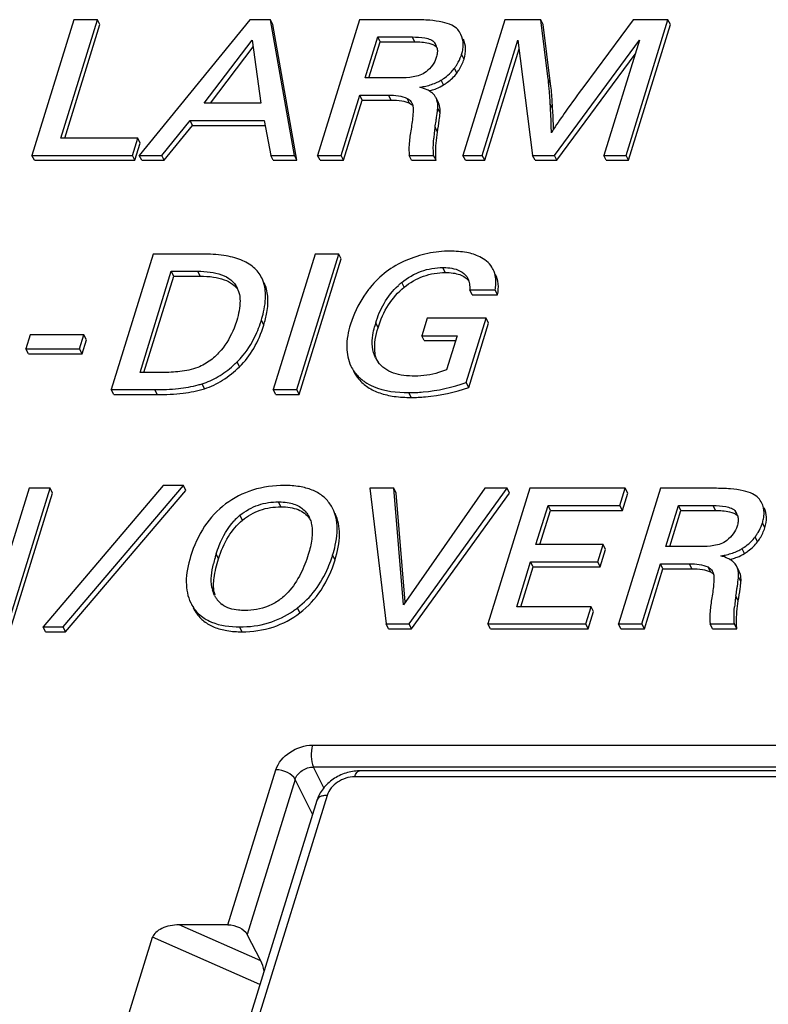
# Model space of a CAD drawing. Header units: millimetres. Extents: x 0 to 594, y 0 to 420.
# Tile 51 of 117: x 373.79 to 379.5, y 194.09 to 201.6. Entities that reach past the tile are written whole.
import ezdxf

# ---------------------------------------------------------------- set-up
doc = ezdxf.new("R2010")
doc.units = ezdxf.units.MM
doc.header["$LTSCALE"] = 32.67
doc.layers.get('0').update_dxf_attribs({"linetype": 'CONTINUOUS'})

msp = doc.modelspace()

# ---------------------------------------------------------------- linework, layer by layer
at = {"color": 7, "linetype": 'CONTINUOUS'}
for p, q in [((374.20809, 201.59684), (373.88856, 200.56285)), ((374.1077, 200.6939), (374.38673, 201.59684)), ((374.38673, 201.59684), (374.20809, 201.59684)), ((374.40503, 201.55955), (374.38673, 201.59684)), ((375.54665, 201.59684), (374.70558, 200.56285)), ((375.70413, 201.59684), (375.54665, 201.59684)), ((375.88752, 200.56285), (375.70413, 201.59684)), ((375.72243, 201.55955), (375.70413, 201.59684)), ((376.384, 201.59684), (376.06447, 200.56285)), ((376.79547, 201.59684), (376.384, 201.59684)), ((377.49058, 201.59684), (377.17105, 200.56285)), ((377.7632, 201.59684), (377.49058, 201.59684)), ((377.82074, 201.14465), (377.7632, 201.59684)), ((377.7815, 201.55955), (377.7632, 201.59684)), ((378.46677, 201.59684), (378.09102, 201.08777)), ((378.4131, 200.56285), (378.73262, 201.59684)), ((378.73262, 201.59684), (378.46677, 201.59684)), ((378.75093, 201.55955), (378.73262, 201.59684)), ((374.13753, 200.6939), (374.40503, 201.55955)), ((375.90582, 200.52556), (375.72243, 201.55955)), ((377.83904, 201.10736), (377.7815, 201.55955)), ((378.4314, 200.52556), (378.75093, 201.55955)), ((375.20072, 200.9596), (375.56654, 201.44203)), ((375.56654, 201.44203), (375.63251, 200.9596)), ((376.42535, 201.15257), (376.52192, 201.46507)), ((376.54022, 201.42778), (376.52192, 201.46507)), ((376.52192, 201.46507), (376.78523, 201.46507)), ((377.31837, 200.56285), (377.59006, 201.44203)), ((377.59006, 201.44203), (377.7019, 200.56285)), ((377.8687, 200.56285), (378.5163, 201.44203)), ((378.5163, 201.44203), (378.24461, 200.56285)), ((375.2473, 200.9596), (375.57366, 201.38999)), ((376.45518, 201.15257), (376.54022, 201.42778)), ((376.54022, 201.42778), (376.80353, 201.42778)), ((377.33667, 200.52556), (377.59875, 201.37366)), ((377.887, 200.52556), (378.48322, 201.33498)), ((376.68866, 201.15257), (376.42535, 201.15257)), ((376.24311, 200.56285), (376.38485, 201.02152)), ((376.40316, 200.98423), (376.38485, 201.02152)), ((376.38485, 201.02152), (376.60498, 201.02152)), ((376.98428, 200.9637), (376.96598, 201.001)), ((375.63251, 200.9596), (375.20072, 200.9596)), ((376.26142, 200.52556), (376.40316, 200.98423)), ((376.40316, 200.98423), (376.62329, 200.98423)), ((374.87661, 200.56285), (375.09249, 200.82855)), ((374.89491, 200.52556), (375.11079, 200.79125)), ((375.11079, 200.79125), (375.09249, 200.82855)), ((375.09249, 200.82855), (375.65636, 200.82855)), ((375.11079, 200.79125), (375.66349, 200.79125)), ((375.65636, 200.82855), (375.70718, 200.56285)), ((374.69359, 200.6939), (374.1077, 200.6939)), ((374.65309, 200.56285), (374.69359, 200.6939)), ((374.71189, 200.6566), (374.69359, 200.6939)), ((374.67139, 200.52556), (374.71189, 200.6566)), ((373.90686, 200.52556), (373.88856, 200.56285)), ((373.88856, 200.56285), (374.65309, 200.56285)), ((374.67139, 200.52556), (374.65309, 200.56285)), ((374.72389, 200.52556), (374.70558, 200.56285)), ((374.70558, 200.56285), (374.87661, 200.56285)), ((374.89491, 200.52556), (374.87661, 200.56285)), ((375.72548, 200.52556), (375.70718, 200.56285)), ((375.70718, 200.56285), (375.88752, 200.56285)), ((375.90582, 200.52556), (375.88752, 200.56285)), ((376.08277, 200.52556), (376.06447, 200.56285)), ((376.06447, 200.56285), (376.24311, 200.56285)), ((376.26142, 200.52556), (376.24311, 200.56285)), ((376.78042, 200.52556), (376.76211, 200.56285)), ((376.76211, 200.56285), (376.94753, 200.56285)), ((376.96584, 200.52556), (376.94753, 200.56285)), ((377.18935, 200.52556), (377.17105, 200.56285)), ((377.17105, 200.56285), (377.31837, 200.56285)), ((377.33667, 200.52556), (377.31837, 200.56285)), ((377.72021, 200.52556), (377.7019, 200.56285)), ((377.7019, 200.56285), (377.8687, 200.56285)), ((377.887, 200.52556), (377.8687, 200.56285)), ((378.26291, 200.52556), (378.24461, 200.56285)), ((378.24461, 200.56285), (378.4131, 200.56285)), ((378.4314, 200.52556), (378.4131, 200.56285)), ((373.90686, 200.52556), (374.67139, 200.52556)), ((374.72389, 200.52556), (374.89491, 200.52556)), ((375.72548, 200.52556), (375.90582, 200.52556)), ((376.08277, 200.52556), (376.26142, 200.52556)), ((376.78042, 200.52556), (376.96584, 200.52556)), ((377.18935, 200.52556), (377.33667, 200.52556)), ((377.72021, 200.52556), (377.887, 200.52556)), ((378.26291, 200.52556), (378.4314, 200.52556)), ((374.81186, 199.81086), (374.49233, 198.77687)), ((375.18524, 199.81086), (374.81186, 199.81086)), ((376.04629, 199.81086), (375.72676, 198.77687)), ((375.90541, 198.77687), (376.22493, 199.81086)), ((376.22493, 199.81086), (376.04629, 199.81086)), ((376.24324, 199.77356), (376.22493, 199.81086)), ((375.92371, 198.73957), (376.24324, 199.77356)), ((374.71148, 198.90792), (374.94979, 199.67909)), ((374.7413, 198.90792), (374.96809, 199.64179)), ((374.96809, 199.64179), (374.94979, 199.67909)), ((374.94979, 199.67909), (375.15129, 199.67909)), ((374.96809, 199.64179), (375.16959, 199.64179)), ((377.24093, 199.50066), (377.22263, 199.53796)), ((377.22263, 199.53796), (377.41652, 199.53796)), ((377.24093, 199.50066), (377.43482, 199.50066)), ((377.43482, 199.50066), (377.41652, 199.53796)), ((376.89912, 199.32122), (376.85795, 199.18802)), ((377.34785, 199.32122), (376.89912, 199.32122)), ((377.19654, 198.83159), (377.34785, 199.32122)), ((377.21484, 198.79429), (377.36615, 199.28393)), ((377.36615, 199.28393), (377.34785, 199.32122)), ((373.87549, 199.1945), (373.84255, 199.08793)), ((374.28442, 199.1945), (373.87549, 199.1945)), ((374.25149, 199.08793), (374.28442, 199.1945)), ((374.30272, 199.1572), (374.28442, 199.1945)), ((376.87626, 199.15072), (376.85795, 199.18802)), ((376.85795, 199.18802), (377.12634, 199.18802)), ((377.12634, 199.18802), (377.04579, 198.92736)), ((374.26979, 199.05063), (374.30272, 199.1572)), ((376.87626, 199.15072), (377.11482, 199.15072)), ((373.86086, 199.05063), (373.84255, 199.08793)), ((373.84255, 199.08793), (374.25149, 199.08793)), ((373.86086, 199.05063), (374.26979, 199.05063)), ((374.26979, 199.05063), (374.25149, 199.08793)), ((374.88166, 198.90792), (374.71148, 198.90792)), ((377.21484, 198.79429), (377.19654, 198.83159)), ((374.51064, 198.73957), (374.49233, 198.77687)), ((374.49233, 198.77687), (374.82338, 198.77687)), ((374.51064, 198.73957), (374.84168, 198.73957)), ((375.74506, 198.73957), (375.72676, 198.77687)), ((375.72676, 198.77687), (375.90541, 198.77687)), ((375.74506, 198.73957), (375.92371, 198.73957)), ((375.92371, 198.73957), (375.90541, 198.77687)), ((373.86626, 198.02487), (373.61459, 197.2105)), ((373.70759, 196.99088), (374.02712, 198.02487)), ((373.7259, 196.95358), (374.04542, 197.98758)), ((374.02712, 198.02487), (373.86626, 198.02487)), ((374.88892, 198.04647), (373.97332, 196.96856)), ((374.04542, 197.98758), (374.02712, 198.02487)), ((374.12656, 196.96856), (375.04217, 198.04647)), ((374.14487, 196.93126), (375.06047, 198.00918)), ((375.04217, 198.04647), (374.88892, 198.04647)), ((375.06047, 198.00918), (375.04217, 198.04647)), ((376.46126, 198.02487), (376.58538, 196.99088)), ((376.64499, 198.02487), (376.46126, 198.02487)), ((376.7186, 197.13705), (376.64499, 198.02487)), ((376.66329, 197.98758), (376.64499, 198.02487)), ((376.7322, 197.15657), (376.66329, 197.98758)), ((377.33671, 198.02487), (376.7186, 197.13705)), ((376.76064, 196.99088), (377.50688, 198.02487)), ((376.77894, 196.95358), (377.52519, 197.98758)), ((377.50688, 198.02487), (377.33671, 198.02487)), ((377.68129, 198.02487), (377.36177, 196.99088)), ((377.52519, 197.98758), (377.50688, 198.02487)), ((378.40773, 198.02487), (377.68129, 198.02487)), ((378.67527, 198.02487), (378.35574, 196.99088)), ((378.36701, 197.8931), (378.40773, 198.02487)), ((378.38531, 197.85581), (378.42603, 197.98758)), ((378.42603, 197.98758), (378.40773, 198.02487)), ((379.08675, 198.02487), (378.67527, 198.02487)), ((377.72732, 197.59572), (377.81922, 197.8931)), ((377.75715, 197.59572), (377.83752, 197.85581)), ((377.83752, 197.85581), (377.81922, 197.8931)), ((377.81922, 197.8931), (378.36701, 197.8931)), ((377.83752, 197.85581), (378.38531, 197.85581)), ((378.38531, 197.85581), (378.36701, 197.8931)), ((378.71663, 197.5806), (378.8132, 197.8931)), ((378.74645, 197.5806), (378.8315, 197.85581)), ((378.8315, 197.85581), (378.8132, 197.8931)), ((378.8132, 197.8931), (379.07651, 197.8931)), ((378.8315, 197.85581), (379.09481, 197.85581)), ((375.99332, 197.8175), (375.99963, 197.80658)), ((378.2387, 197.59572), (377.72732, 197.59572)), ((378.19798, 197.46395), (378.2387, 197.59572)), ((378.21629, 197.42666), (378.25701, 197.55843)), ((378.25701, 197.55843), (378.2387, 197.59572)), ((378.97994, 197.5806), (378.71663, 197.5806)), ((377.58091, 197.12193), (377.6866, 197.46395)), ((377.70491, 197.42666), (377.6866, 197.46395)), ((377.6866, 197.46395), (378.19798, 197.46395)), ((378.21629, 197.42666), (378.19798, 197.46395)), ((377.61074, 197.12193), (377.70491, 197.42666)), ((377.70491, 197.42666), (378.21629, 197.42666)), ((378.53439, 196.99088), (378.67613, 197.44955)), ((378.55269, 196.95358), (378.69443, 197.41226)), ((378.69443, 197.41226), (378.67613, 197.44955)), ((378.67613, 197.44955), (378.89626, 197.44955)), ((378.69443, 197.41226), (378.91456, 197.41226)), ((379.27555, 197.39173), (379.25725, 197.42903)), ((378.14817, 197.12193), (377.58091, 197.12193)), ((378.10767, 196.99088), (378.14817, 197.12193)), ((378.12598, 196.95358), (378.16647, 197.08463)), ((378.16647, 197.08463), (378.14817, 197.12193)), ((373.99162, 196.93126), (373.97332, 196.96856)), ((373.97332, 196.96856), (374.12656, 196.96856)), ((374.14487, 196.93126), (374.12656, 196.96856)), ((376.60368, 196.95358), (376.58538, 196.99088)), ((376.58538, 196.99088), (376.76064, 196.99088)), ((376.60368, 196.95358), (376.77894, 196.95358)), ((376.77894, 196.95358), (376.76064, 196.99088)), ((377.38007, 196.95358), (377.36177, 196.99088)), ((377.36177, 196.99088), (378.10767, 196.99088)), ((377.38007, 196.95358), (378.12598, 196.95358)), ((378.12598, 196.95358), (378.10767, 196.99088)), ((378.37405, 196.95358), (378.35574, 196.99088)), ((378.35574, 196.99088), (378.53439, 196.99088)), ((378.37405, 196.95358), (378.55269, 196.95358)), ((378.55269, 196.95358), (378.53439, 196.99088)), ((379.07169, 196.95358), (379.05339, 196.99088)), ((379.05339, 196.99088), (379.23881, 196.99088)), ((379.07169, 196.95358), (379.25711, 196.95358)), ((379.25711, 196.95358), (379.23881, 196.99088)), ((373.99162, 196.93126), (374.14487, 196.93126)), ((386.60601, 195.871), (376.38223, 195.871)), ((376.05822, 195.64543), (374.86725, 191.79146)), ((375.38142, 194.6976), (375.00916, 194.6976)), ((375.6318, 194.42317), (375.52789, 194.62431)), ((374.2846, 192.91162), (374.80746, 194.6036))]:
    msp.add_line(p, q, dxfattribs=at)
at = {"color": 9, "linetype": 'CONTINUOUS'}
for p, q in [((376.80353, 201.42778), (376.78523, 201.46507)), ((377.17915, 201.29529), (377.16085, 201.33259)), ((377.12409, 201.18956), (377.10578, 201.22685)), ((377.83904, 201.10736), (377.82074, 201.14465)), ((377.0238, 201.09944), (377.0055, 201.13673)), ((376.62329, 200.98423), (376.60498, 201.02152)), ((376.76473, 200.95975), (376.74643, 200.99704)), ((376.98919, 200.95183), (376.97089, 200.98912)), ((376.99751, 200.88558), (376.9792, 200.92288)), ((377.8544, 200.9187), (377.8361, 200.956)), ((376.97707, 200.73934), (376.95877, 200.77663)), ((375.16959, 199.64179), (375.15129, 199.67909)), ((377.03669, 199.66987), (377.01838, 199.70717)), ((376.72316, 199.55687), (376.70485, 199.59416)), ((375.65377, 199.26881), (375.63546, 199.3061)), ((376.52467, 199.24865), (376.50637, 199.28594)), ((375.46944, 198.95117), (375.45113, 198.98847)), ((376.37738, 198.85694), (376.35908, 198.89423)), ((375.20176, 198.78421), (375.18346, 198.82151)), ((374.84168, 198.73957), (374.82338, 198.77687)), ((376.77702, 198.71725), (376.75871, 198.75455)), ((375.78459, 197.88389), (375.76629, 197.92119)), ((379.09481, 197.85581), (379.07651, 197.8931)), ((375.49116, 197.78182), (375.47286, 197.81911)), ((379.47042, 197.72332), (379.45212, 197.76061)), ((379.41536, 197.61759), (379.39706, 197.65488)), ((379.31507, 197.52746), (379.29677, 197.56476)), ((375.30978, 197.48714), (375.29147, 197.52444)), ((376.19694, 197.4785), (376.17864, 197.5158)), ((378.91456, 197.41226), (378.89626, 197.44955)), ((379.05601, 197.38777), (379.03771, 197.42507)), ((379.28047, 197.37985), (379.26216, 197.41715)), ((379.28878, 197.31361), (379.27048, 197.35091)), ((375.27655, 197.2344), (375.25824, 197.2717)), ((379.26835, 197.16737), (379.25004, 197.20466)), ((375.13902, 197.0751), (375.12072, 197.11239)), ((375.92928, 197.07617), (375.91098, 197.11347)), ((375.48851, 196.93126), (375.47021, 196.96856)), ((376.02567, 196.06717), (387.03866, 196.06717)), ((376.1112, 195.7423), (376.03259, 195.89989)), ((387.04559, 195.89989), (376.03259, 195.89989)), ((375.38142, 194.6976), (375.74656, 195.8792)), ((386.5694, 195.82559), (376.34562, 195.82559)), ((375.89303, 195.80591), (375.52789, 194.62431)), ((376.02565, 195.54005), (375.89303, 195.80591)), ((376.13626, 195.6846), (374.9453, 191.83063)), ((375.6318, 194.42317), (375.00916, 194.6976)), ((375.62493, 194.2433), (374.80746, 194.6036))]:
    msp.add_line(p, q, dxfattribs=at)
at = {"color": 7, "linetype": 'CONTINUOUS'}
for centre, radius, start, end in [((376.8692, 201.35807), 0.10727, 26.181235, 35.443757), ((376.87348, 201.36023), 0.10248, 14.599122, 26.151709), ((376.87652, 201.42049), 0.2976, 340.450329, 342.820638), ((376.84643, 201.41908), 0.32285, 313.27858, 320.924924), ((376.85374, 201.41279), 0.31321, 320.974763, 323.582818), ((376.75061, 201.48896), 0.44142, 323.573762, 325.473548), ((376.80863, 201.0163), 1.02021, 6.384797, 7.227575), ((376.79943, 201.51684), 0.47581, 283.755407, 288.241548), ((376.85135, 201.38577), 0.29289, 301.086745, 301.75664), ((376.84933, 200.93816), 0.13264, 52.189854, 55.550399), ((376.87621, 200.95692), 0.10001, 18.784317, 26.152118), ((376.80449, 200.93257), 0.17574, 16.190724, 18.769175), ((376.71086, 200.92791), 0.07876, 26.071227, 30.390325), ((376.80914, 200.93393), 0.1709, 13.58501, 16.189983), ((376.49993, 200.96578), 0.48119, 353.857374, 354.884514), ((376.82568, 200.93646), 0.15413, 354.943531, 0.269804), ((376.89451, 200.91962), 0.10001, 18.784317, 26.152118), ((372.47159, 200.62178), 5.3749, 3.277939, 3.565032), ((372.63777, 200.63116), 5.20846, 2.706875, 3.279459), ((372.75464, 200.59933), 5.10975, 2.141354, 3.583518), ((373.1183, 200.65173), 4.7275, 1.017324, 2.732897), ((378.23787, 200.57428), 1.29501, 171.010318, 172.302701), ((370.1701, 201.84996), 6.87299, 351.015574, 351.403165), ((379.22816, 199.88747), 1.62247, 147.369886, 148.481346), ((373.04397, 200.61062), 4.8202, 1.803636, 2.135696), ((378.06462, 200.59709), 1.12026, 172.272093, 175.041763), ((377.05651, 199.16323), 0.55621, 130.265579, 132.73385), ((377.05247, 199.16797), 0.54998, 129.202046, 130.263178), ((375.28057, 199.46947), 0.19041, 19.648007, 26.06077), ((374.77435, 199.56803), 0.89999, 336.721992, 341.232877), ((374.68154, 199.60075), 0.9984, 341.16831, 342.835155), ((377.19344, 199.07316), 0.71926, 162.792246, 165.33222), ((374.86221, 199.58813), 0.84049, 311.613053, 313.683068), ((374.83768, 199.614), 0.87614, 313.674416, 314.441289), ((376.69967, 199.11455), 0.21652, 206.1146, 209.618239), ((376.69644, 199.11273), 0.21281, 209.623248, 211.719596), ((376.69335, 199.11079), 0.20917, 211.713866, 216.545625), ((376.5861, 199.08856), 0.29878, 206.166869, 215.132487), ((376.59682, 199.09616), 0.31192, 215.141441, 220.342767), ((376.6002, 199.09891), 0.31628, 220.326438, 225.506852), ((374.96809, 199.50398), 0.71565, 285.135868, 287.514275), ((376.6046, 199.10349), 0.32263, 225.520031, 230.64723), ((376.61376, 199.11478), 0.33716, 230.659119, 235.652748), ((375.92349, 197.7433), 0.28534, 26.134179, 34.780997), ((379.16048, 197.7861), 0.10727, 26.181239, 35.443942), ((375.77397, 197.45818), 0.47006, 131.111686, 137.278579), ((375.75832, 197.47561), 0.44664, 129.727776, 131.06926), ((375.81166, 197.71473), 0.20875, 19.68888, 26.042611), ((379.16476, 197.78826), 0.10248, 14.598997, 26.151709), ((379.16778, 197.84852), 0.29762, 340.450356, 342.820642), ((379.1377, 197.84711), 0.32286, 313.278556, 320.924832), ((379.145, 197.84083), 0.31322, 320.974656, 323.582665), ((379.04191, 197.91697), 0.44138, 323.573609, 325.473448), ((379.14263, 197.81379), 0.29288, 301.086729, 301.75664), ((376.28577, 197.20886), 1.04306, 164.086388, 166.732099), ((376.57028, 197.1287), 1.33864, 162.804603, 164.125487), ((375.26577, 197.79519), 0.95462, 336.872723, 341.238126), ((375.19932, 197.81832), 1.02498, 341.208465, 342.833229), ((379.09071, 197.94488), 0.47582, 283.755394, 288.241539), ((379.14061, 197.36619), 0.13264, 52.189649, 55.550239), ((379.00213, 197.35594), 0.07876, 26.071228, 30.3904), ((379.16749, 197.38495), 0.1, 18.784333, 26.152134), ((379.09576, 197.3606), 0.17575, 16.190736, 18.769175), ((379.10042, 197.36196), 0.1709, 13.585028, 16.189994), ((379.18579, 197.34765), 0.1, 18.784333, 26.152134), ((378.79121, 197.39381), 0.48119, 353.857378, 354.884513), ((379.11695, 197.36449), 0.15413, 354.943532, 0.269815), ((375.55546, 197.33302), 0.30348, 191.657695, 195.740268), ((375.57347, 197.29567), 0.30318, 191.658965, 195.745506), ((372.46087, 198.27806), 6.87351, 351.015677, 351.403239), ((375.47179, 197.30348), 0.21455, 206.133651, 209.440612), ((375.46407, 197.29916), 0.20571, 209.448548, 211.899034), ((375.45506, 197.29342), 0.19502, 211.867698, 218.978003), ((375.45271, 197.292), 0.1923, 219.088287, 233.048198), ((380.35593, 197.02512), 1.1203, 172.272172, 175.041754), ((380.52918, 197.00231), 1.29504, 171.010422, 172.302777), ((375.36846, 197.28474), 0.3018, 206.142706, 213.988294), ((375.38698, 197.24758), 0.30205, 206.146668, 214.822033), ((375.36967, 197.28559), 0.30327, 213.993511, 214.826527), ((375.36344, 197.28117), 0.29564, 214.812067, 220.355676), ((375.35893, 197.27745), 0.28979, 220.372222, 225.950673), ((375.47513, 197.6781), 0.71328, 304.581816, 307.094819), ((375.46771, 197.68802), 0.72567, 307.089647, 307.6501), ((375.36438, 197.28368), 0.29806, 226.031505, 236.801569)]:
    msp.add_arc(centre, radius, start, end, dxfattribs=at)
at = {"color": 9, "linetype": 'CONTINUOUS'}
msp.add_arc((376.09589, 195.63379), 0.03943, 159.509604, 162.827252, dxfattribs=at)
at = {"color": 7, "linetype": 'CONTINUOUS'}
for centre, major_axis, ratio, start_param, end_param in [((374.98011, 194.6036), (0.17471, 0.02154), 0.5237139, 1.3396454, 2.9104418), ((375.60275, 194.32917), (-0.02011, 0.13593), 0.4049704, -1.5110776, -0.8687636)]:
    msp.add_ellipse(centre, major_axis=major_axis, ratio=ratio, start_param=start_param, end_param=end_param, dxfattribs=at)
for points, knots in [([(377.13131, 201.52196), (377.11914, 201.536), (377.08142, 201.56038), (377.00809, 201.58185), (376.9101, 201.59467), (376.83645, 201.59684), (376.79547, 201.59684)], [0, 0, 0, 0, 0.1586643, 0.3713798, 0.6500105, 1, 1, 1, 1]), ([(376.78523, 201.46507), (376.81733, 201.46507), (376.86484, 201.46283), (376.9235, 201.44767), (376.94877, 201.43129), (376.9566, 201.42028)], [0, 0, 0, 0, 0.5297665, 0.7769391, 1, 1, 1, 1]), ([(377.17189, 201.3841), (377.1729, 201.39314), (377.17482, 201.42727), (377.16725, 201.46215), (377.1562, 201.48468)], [0, 0, 0, 0, 0.2660002, 1, 1, 1, 1]), ([(377.17915, 201.29529), (377.18729, 201.32165), (377.19696, 201.37352), (377.18511, 201.42576), (377.1745, 201.44738)], [0, 0, 0, 0, 0.5339252, 1, 1, 1, 1]), ([(376.80353, 201.42778), (376.83929, 201.42778), (376.89642, 201.4254), (376.955, 201.40496), (376.97016, 201.38876)], [0, 0, 0, 0, 0.6171004, 1, 1, 1, 1]), ([(377.16085, 201.33259), (377.1622, 201.33698), (377.16705, 201.35388), (377.17045, 201.37121), (377.17189, 201.3841)], [0, 0, 0, 0, 0.2619821, 1, 1, 1, 1]), ([(376.96808, 201.30882), (376.96171, 201.28821), (376.94088, 201.247), (376.90865, 201.21428), (376.89019, 201.19941)], [0, 0, 0, 0, 0.4765617, 1, 1, 1, 1]), ([(376.97608, 201.35284), (376.97595, 201.34921), (376.97478, 201.3343), (376.97142, 201.31962), (376.96808, 201.30882)], [0, 0, 0, 0, 0.2435369, 1, 1, 1, 1]), ([(377.11428, 201.23877), (377.11883, 201.2454), (377.13562, 201.27134), (377.14932, 201.29936), (377.15697, 201.3209)], [0, 0, 0, 0, 0.2602164, 1, 1, 1, 1]), ([(377.12409, 201.18956), (377.13032, 201.198), (377.15285, 201.23084), (377.17048, 201.26725), (377.17915, 201.29529)], [0, 0, 0, 0, 0.2633904, 1, 1, 1, 1]), ([(376.89019, 201.19941), (376.86247, 201.17708), (376.79195, 201.15606), (376.72282, 201.15257), (376.68866, 201.15257)], [0, 0, 0, 0, 0.5103044, 1, 1, 1, 1]), ([(377.0055, 201.13673), (377.01128, 201.14031), (377.03315, 201.15452), (377.05372, 201.1708), (377.06776, 201.18404)], [0, 0, 0, 0, 0.2605715, 1, 1, 1, 1]), ([(377.0238, 201.09944), (377.03398, 201.10574), (377.0714, 201.13089), (377.10442, 201.1629), (377.12409, 201.18956)], [0, 0, 0, 0, 0.2654918, 1, 1, 1, 1]), ([(376.84381, 201.08201), (376.85495, 201.08372), (376.89588, 201.09109), (376.93613, 201.10303), (376.96395, 201.11513)], [0, 0, 0, 0, 0.2708867, 1, 1, 1, 1]), ([(376.91259, 201.05488), (376.90788, 201.05756), (376.88588, 201.06879), (376.86234, 201.07676), (376.84381, 201.08201)], [0, 0, 0, 0, 0.2194455, 1, 1, 1, 1]), ([(376.94837, 201.06494), (376.95533, 201.06725), (376.98138, 201.0766), (377.0065, 201.08873), (377.0238, 201.09944)], [0, 0, 0, 0, 0.264928, 1, 1, 1, 1]), ([(376.96395, 201.11513), (376.96737, 201.11662), (376.98056, 201.12259), (376.99337, 201.1294), (377.00257, 201.13495)], [0, 0, 0, 0, 0.2577007, 1, 1, 1, 1]), ([(377.82933, 201.05504), (377.8288, 201.06199), (377.8268, 201.08692), (377.82453, 201.11183), (377.82251, 201.12975)], [0, 0, 0, 0, 0.2786834, 1, 1, 1, 1]), ([(377.8544, 200.9187), (377.85319, 200.93805), (377.84905, 201.001), (377.84455, 201.064), (377.83904, 201.10736)], [0, 0, 0, 0, 0.3072742, 1, 1, 1, 1]), ([(378.09102, 201.08777), (378.04487, 201.0252), (377.96684, 200.91786), (377.89139, 200.80863), (377.86177, 200.76233)], [0, 0, 0, 0, 0.5858568, 1, 1, 1, 1]), ([(376.60498, 201.02152), (376.6299, 201.02152), (376.678, 201.01887), (376.72549, 201.00703), (376.74643, 200.99704)], [0, 0, 0, 0, 0.517795, 1, 1, 1, 1]), ([(376.74643, 200.99704), (376.7499, 200.99539), (376.7627, 200.98818), (376.77331, 200.97709), (376.7788, 200.96775)], [0, 0, 0, 0, 0.2619454, 1, 1, 1, 1]), ([(376.96598, 201.001), (376.96402, 201.00499), (376.95484, 201.02096), (376.94165, 201.03441), (376.93065, 201.04295)], [0, 0, 0, 0, 0.2419658, 1, 1, 1, 1]), ([(377.8361, 200.956), (377.83554, 200.96497), (377.83344, 200.99799), (377.83119, 201.03101), (377.82933, 201.05504)], [0, 0, 0, 0, 0.2715782, 1, 1, 1, 1]), ([(376.62329, 200.98423), (376.65041, 200.98423), (376.69861, 200.98139), (376.74578, 200.96879), (376.76473, 200.95975)], [0, 0, 0, 0, 0.5636546, 1, 1, 1, 1]), ([(376.96587, 200.82258), (376.96735, 200.83235), (376.97184, 200.86287), (376.97613, 200.89344), (376.97836, 200.91429)], [0, 0, 0, 0, 0.3201902, 1, 1, 1, 1]), ([(376.99751, 200.88558), (376.99801, 200.89127), (376.99875, 200.91364), (376.99454, 200.93607), (376.98919, 200.95183)], [0, 0, 0, 0, 0.2556941, 1, 1, 1, 1]), ([(376.7915, 200.89761), (376.79069, 200.88525), (376.78674, 200.83538), (376.78014, 200.78573), (376.77382, 200.74863)], [0, 0, 0, 0, 0.2475899, 1, 1, 1, 1]), ([(376.97707, 200.73934), (376.98193, 200.77007), (376.98925, 200.81874), (376.99591, 200.86754), (376.99751, 200.88558)], [0, 0, 0, 0, 0.6321459, 1, 1, 1, 1]), ([(376.77382, 200.74863), (376.76785, 200.71358), (376.75948, 200.65193), (376.75875, 200.58929), (376.76211, 200.56285)], [0, 0, 0, 0, 0.5715821, 1, 1, 1, 1]), ([(376.94753, 200.56285), (376.94659, 200.57359), (376.94403, 200.61726), (376.94573, 200.6611), (376.94855, 200.69392)], [0, 0, 0, 0, 0.2466324, 1, 1, 1, 1]), ([(376.96584, 200.52556), (376.96447, 200.54118), (376.96122, 200.61263), (376.96837, 200.68424), (376.97707, 200.73934)], [0, 0, 0, 0, 0.2194078, 1, 1, 1, 1]), ([(375.6383, 199.62882), (375.62349, 199.65898), (375.57817, 199.71647), (375.47501, 199.77352), (375.3405, 199.80542), (375.24027, 199.81086), (375.18524, 199.81086)], [0, 0, 0, 0, 0.1967096, 0.4146896, 0.6777933, 1, 1, 1, 1]), ([(377.07234, 199.83246), (377.01565, 199.83246), (376.90045, 199.82025), (376.7904, 199.78442), (376.73699, 199.76133)], [0, 0, 0, 0, 0.493472, 1, 1, 1, 1]), ([(377.35101, 199.75613), (377.33531, 199.76919), (377.28793, 199.79908), (377.19275, 199.82726), (377.11491, 199.83246), (377.07234, 199.83246)], [0, 0, 0, 0, 0.2083966, 0.5655675, 1, 1, 1, 1]), ([(376.73699, 199.76133), (376.68383, 199.73835), (376.58332, 199.68159), (376.50054, 199.6008), (376.46558, 199.55668)], [0, 0, 0, 0, 0.507072, 1, 1, 1, 1]), ([(377.4018, 199.6925), (377.39885, 199.69852), (377.38552, 199.72234), (377.36681, 199.743), (377.35101, 199.75613)], [0, 0, 0, 0, 0.2461846, 1, 1, 1, 1]), ([(375.15129, 199.67909), (375.1828, 199.67909), (375.24421, 199.67597), (375.3314, 199.65717), (375.40615, 199.61857), (375.44045, 199.57593), (375.45162, 199.55313)], [0, 0, 0, 0, 0.2763505, 0.5374679, 0.7773358, 1, 1, 1, 1]), ([(375.16959, 199.64179), (375.20335, 199.64179), (375.26544, 199.63843), (375.34967, 199.61925), (375.41624, 199.58551), (375.44833, 199.55172), (375.45995, 199.53355)], [0, 0, 0, 0, 0.3143767, 0.5768825, 0.7991637, 1, 1, 1, 1]), ([(376.70485, 199.59416), (376.7493, 199.63041), (376.84889, 199.68888), (376.9629, 199.70717), (377.01838, 199.70717)], [0, 0, 0, 0, 0.5082877, 1, 1, 1, 1]), ([(376.72316, 199.55687), (376.76704, 199.59266), (376.86643, 199.65131), (376.98049, 199.66987), (377.03669, 199.66987)], [0, 0, 0, 0, 0.5019553, 1, 1, 1, 1]), ([(377.01838, 199.70717), (377.02552, 199.70717), (377.05333, 199.70662), (377.0812, 199.70355), (377.10138, 199.69895)], [0, 0, 0, 0, 0.2564267, 1, 1, 1, 1]), ([(377.03669, 199.66987), (377.05703, 199.66987), (377.09467, 199.66779), (377.14604, 199.65609), (377.18733, 199.63564), (377.20798, 199.61538), (377.21583, 199.60439)], [0, 0, 0, 0, 0.3088389, 0.5701575, 0.7949434, 1, 1, 1, 1]), ([(377.10138, 199.69895), (377.12418, 199.69375), (377.16726, 199.6783), (377.19853, 199.64334), (377.20782, 199.62439)], [0, 0, 0, 0, 0.5256454, 1, 1, 1, 1]), ([(377.42199, 199.61035), (377.42164, 199.61778), (377.41906, 199.64597), (377.41099, 199.67376), (377.4018, 199.6925)], [0, 0, 0, 0, 0.2628247, 1, 1, 1, 1]), ([(377.43482, 199.50066), (377.4399, 199.52826), (377.44423, 199.58124), (377.43084, 199.63333), (377.4201, 199.6552)], [0, 0, 0, 0, 0.5353537, 1, 1, 1, 1]), ([(375.66501, 199.53402), (375.66405, 199.54258), (375.65918, 199.57514), (375.649, 199.607), (375.6383, 199.62882)], [0, 0, 0, 0, 0.2617038, 1, 1, 1, 1]), ([(375.65377, 199.26881), (375.66347, 199.30021), (375.68184, 199.37258), (375.69091, 199.48313), (375.67213, 199.55986), (375.6566, 199.59152)], [0, 0, 0, 0, 0.2993857, 0.6788187, 1, 1, 1, 1]), ([(376.50637, 199.28594), (376.52226, 199.33734), (376.56561, 199.44198), (376.6361, 199.53208), (376.67908, 199.57178)], [0, 0, 0, 0, 0.4790701, 1, 1, 1, 1]), ([(377.41652, 199.53796), (377.41768, 199.54427), (377.42149, 199.5682), (377.42285, 199.59256), (377.42199, 199.61035)], [0, 0, 0, 0, 0.2649507, 1, 1, 1, 1]), ([(375.46836, 199.50251), (375.47144, 199.48683), (375.47738, 199.41996), (375.46289, 199.35315), (375.44791, 199.30466)], [0, 0, 0, 0, 0.2395482, 1, 1, 1, 1]), ([(375.63546, 199.3061), (375.64192, 199.32699), (375.66206, 199.40102), (375.67116, 199.47935), (375.66501, 199.53402)], [0, 0, 0, 0, 0.2843662, 1, 1, 1, 1]), ([(376.46558, 199.55668), (376.44821, 199.53477), (376.38527, 199.44837), (376.33753, 199.35055), (376.31423, 199.27514)], [0, 0, 0, 0, 0.2615505, 1, 1, 1, 1]), ([(376.52467, 199.24865), (376.54353, 199.30967), (376.59359, 199.42454), (376.67689, 199.51913), (376.72316, 199.55687)], [0, 0, 0, 0, 0.5168482, 1, 1, 1, 1]), ([(375.44791, 199.30466), (375.44184, 199.28502), (375.41348, 199.20393), (375.3701, 199.12745), (375.32818, 199.07726)], [0, 0, 0, 0, 0.2392023, 1, 1, 1, 1]), ([(375.46944, 198.95117), (375.51149, 198.99241), (375.58708, 199.09215), (375.63473, 199.2072), (375.65377, 199.26881)], [0, 0, 0, 0, 0.4773707, 1, 1, 1, 1]), ([(376.31423, 199.27514), (376.29678, 199.21868), (376.27463, 199.111), (376.29636, 199.00077), (376.31794, 198.9568)], [0, 0, 0, 0, 0.5467857, 1, 1, 1, 1]), ([(375.45113, 198.98847), (375.46665, 199.00368), (375.52768, 199.0702), (375.57401, 199.14952), (375.60108, 199.21236)], [0, 0, 0, 0, 0.2410586, 1, 1, 1, 1]), ([(376.50525, 199.01924), (376.49255, 199.04515), (376.47749, 199.10387), (376.48066, 199.16348), (376.48495, 199.19345)], [0, 0, 0, 0, 0.4880344, 1, 1, 1, 1]), ([(376.50894, 199.02025), (376.50443, 199.03625), (376.49137, 199.1126), (376.50686, 199.191), (376.52467, 199.24865)], [0, 0, 0, 0, 0.2159834, 1, 1, 1, 1]), ([(375.32818, 199.07726), (375.30486, 199.04935), (375.25151, 198.99689), (375.18601, 198.9598), (375.15083, 198.94608)], [0, 0, 0, 0, 0.4906596, 1, 1, 1, 1]), ([(376.8059, 198.87983), (376.77749, 198.87983), (376.72209, 198.88283), (376.6432, 198.90009), (376.57469, 198.93328), (376.5392, 198.9675), (376.52531, 198.98624)], [0, 0, 0, 0, 0.2742763, 0.533823, 0.7747829, 1, 1, 1, 1]), ([(375.15083, 198.94608), (375.10761, 198.92921), (375.0171, 198.91159), (374.92623, 198.90792), (374.88166, 198.90792)], [0, 0, 0, 0, 0.510034, 1, 1, 1, 1]), ([(375.18346, 198.82151), (375.22597, 198.83494), (375.31063, 198.87303), (375.38496, 198.92829), (375.42037, 198.95974)], [0, 0, 0, 0, 0.4848534, 1, 1, 1, 1]), ([(375.20176, 198.78421), (375.25034, 198.79957), (375.34735, 198.84524), (375.4302, 198.91269), (375.46944, 198.95117)], [0, 0, 0, 0, 0.4811094, 1, 1, 1, 1]), ([(377.04579, 198.92736), (377.02618, 198.91976), (376.94887, 198.89316), (376.86664, 198.87983), (376.8059, 198.87983)], [0, 0, 0, 0, 0.2571842, 1, 1, 1, 1]), ([(374.82338, 198.77687), (374.88373, 198.77687), (374.99524, 198.78132), (375.10566, 198.79981), (375.15495, 198.81316)], [0, 0, 0, 0, 0.5416621, 1, 1, 1, 1]), ([(376.37738, 198.85694), (376.3974, 198.83336), (376.44663, 198.79049), (376.5398, 198.74683), (376.65217, 198.72179), (376.73352, 198.71725), (376.77702, 198.71725)], [0, 0, 0, 0, 0.2127494, 0.441646, 0.7008036, 1, 1, 1, 1]), ([(376.42353, 198.8364), (376.4442, 198.82226), (376.54739, 198.76727), (376.66769, 198.75455), (376.75871, 198.75455)], [0, 0, 0, 0, 0.2157741, 1, 1, 1, 1]), ([(376.75871, 198.75455), (376.79485, 198.75455), (376.94342, 198.76103), (377.0904, 198.79444), (377.19654, 198.83159)], [0, 0, 0, 0, 0.2431966, 1, 1, 1, 1]), ([(374.84168, 198.73957), (374.90793, 198.73957), (375.02933, 198.74483), (375.14928, 198.76763), (375.20176, 198.78421)], [0, 0, 0, 0, 0.5462291, 1, 1, 1, 1]), ([(376.77702, 198.71725), (376.81315, 198.71725), (376.96172, 198.72374), (377.1087, 198.75714), (377.21484, 198.79429)], [0, 0, 0, 0, 0.2431966, 1, 1, 1, 1]), ([(375.81178, 198.04647), (375.72986, 198.04647), (375.56944, 198.02589), (375.42472, 197.95184), (375.36328, 197.90552)], [0, 0, 0, 0, 0.5156315, 1, 1, 1, 1]), ([(376.15785, 197.90606), (376.14175, 197.92922), (376.10128, 197.97193), (376.02069, 198.01646), (375.92199, 198.04191), (375.8502, 198.04647), (375.81178, 198.04647)], [0, 0, 0, 0, 0.2180628, 0.4465188, 0.7029186, 1, 1, 1, 1]), ([(379.42259, 197.94999), (379.41042, 197.96403), (379.3727, 197.98841), (379.29936, 198.00988), (379.20138, 198.0227), (379.12773, 198.02487), (379.08675, 198.02487)], [0, 0, 0, 0, 0.1586642, 0.3713798, 0.6500106, 1, 1, 1, 1]), ([(375.47286, 197.81911), (375.51401, 197.85331), (375.60824, 197.90649), (375.71458, 197.92119), (375.76629, 197.92119)], [0, 0, 0, 0, 0.5085576, 1, 1, 1, 1]), ([(375.76629, 197.92119), (375.77334, 197.92119), (375.80089, 197.92065), (375.82845, 197.91775), (375.84856, 197.9137)], [0, 0, 0, 0, 0.2557525, 1, 1, 1, 1]), ([(375.84856, 197.9137), (375.87915, 197.90754), (375.93694, 197.88724), (375.97931, 197.84196), (375.99332, 197.8175)], [0, 0, 0, 0, 0.5253504, 1, 1, 1, 1]), ([(379.46317, 197.81213), (379.46418, 197.82117), (379.4661, 197.8553), (379.45853, 197.89018), (379.44747, 197.91271)], [0, 0, 0, 0, 0.2660001, 1, 1, 1, 1]), ([(375.36328, 197.90552), (375.30112, 197.85867), (375.18821, 197.73711), (375.12179, 197.58631), (375.09688, 197.50572)], [0, 0, 0, 0, 0.4799191, 1, 1, 1, 1]), ([(375.49116, 197.78182), (375.53077, 197.81473), (375.62437, 197.8685), (375.73086, 197.88389), (375.78459, 197.88389)], [0, 0, 0, 0, 0.4894326, 1, 1, 1, 1]), ([(375.78459, 197.88389), (375.80837, 197.88389), (375.85294, 197.88103), (375.91437, 197.8652), (375.96489, 197.83759), (375.9906, 197.81116), (376.00095, 197.79679)], [0, 0, 0, 0, 0.2948349, 0.5508965, 0.780391, 1, 1, 1, 1]), ([(376.20668, 197.78468), (376.20536, 197.79219), (376.19931, 197.82113), (376.18932, 197.84928), (376.17966, 197.86898)], [0, 0, 0, 0, 0.2577146, 1, 1, 1, 1]), ([(379.07651, 197.8931), (379.1086, 197.8931), (379.15612, 197.89086), (379.21477, 197.8757), (379.24004, 197.85932), (379.24787, 197.84831)], [0, 0, 0, 0, 0.5297664, 0.776939, 1, 1, 1, 1]), ([(379.09481, 197.85581), (379.13056, 197.85581), (379.18769, 197.85343), (379.24627, 197.83299), (379.26143, 197.81679)], [0, 0, 0, 0, 0.6171007, 1, 1, 1, 1]), ([(379.47042, 197.72332), (379.47857, 197.74968), (379.48824, 197.80155), (379.47638, 197.85379), (379.46577, 197.87541)], [0, 0, 0, 0, 0.5339252, 1, 1, 1, 1]), ([(375.29147, 197.52444), (375.29824, 197.54635), (375.32975, 197.63709), (375.37889, 197.72328), (375.42864, 197.77708)], [0, 0, 0, 0, 0.2383404, 1, 1, 1, 1]), ([(375.30978, 197.48714), (375.32805, 197.54629), (375.37322, 197.65516), (375.44912, 197.74688), (375.49116, 197.78182)], [0, 0, 0, 0, 0.5311046, 1, 1, 1, 1]), ([(376.17864, 197.5158), (376.18629, 197.54054), (376.20963, 197.62777), (376.21789, 197.72102), (376.20668, 197.78468)], [0, 0, 0, 0, 0.2860135, 1, 1, 1, 1]), ([(376.19694, 197.4785), (376.21665, 197.54229), (376.24246, 197.66099), (376.22134, 197.78404), (376.19796, 197.83168)], [0, 0, 0, 0, 0.5571396, 1, 1, 1, 1]), ([(379.26735, 197.78087), (379.26722, 197.77723), (379.26606, 197.76233), (379.2627, 197.74765), (379.25936, 197.73685)], [0, 0, 0, 0, 0.2435369, 1, 1, 1, 1]), ([(379.45212, 197.76061), (379.45348, 197.76501), (379.45832, 197.78191), (379.46173, 197.79924), (379.46317, 197.81213)], [0, 0, 0, 0, 0.2619821, 1, 1, 1, 1]), ([(376.01797, 197.74889), (376.02492, 197.71231), (376.02324, 197.63403), (376.00497, 197.55931), (375.99331, 197.52156)], [0, 0, 0, 0, 0.4852074, 1, 1, 1, 1]), ([(379.25936, 197.73685), (379.25299, 197.71624), (379.23215, 197.67503), (379.19993, 197.64231), (379.18147, 197.62744)], [0, 0, 0, 0, 0.4765616, 1, 1, 1, 1]), ([(379.40555, 197.6668), (379.41011, 197.67343), (379.4269, 197.69937), (379.44059, 197.72739), (379.44824, 197.74893)], [0, 0, 0, 0, 0.2602166, 1, 1, 1, 1]), ([(379.41536, 197.61759), (379.42159, 197.62603), (379.44412, 197.65887), (379.46176, 197.69528), (379.47042, 197.72332)], [0, 0, 0, 0, 0.2633907, 1, 1, 1, 1]), ([(379.18147, 197.62744), (379.15374, 197.60511), (379.08323, 197.58409), (379.0141, 197.5806), (378.97994, 197.5806)], [0, 0, 0, 0, 0.5103045, 1, 1, 1, 1]), ([(379.29677, 197.56476), (379.30255, 197.56834), (379.32443, 197.58255), (379.345, 197.59883), (379.35903, 197.61207)], [0, 0, 0, 0, 0.260572, 1, 1, 1, 1]), ([(379.31507, 197.52746), (379.32525, 197.53377), (379.36267, 197.55892), (379.3957, 197.59093), (379.41536, 197.61759)], [0, 0, 0, 0, 0.2654922, 1, 1, 1, 1]), ([(379.13508, 197.51004), (379.14622, 197.51174), (379.18715, 197.51912), (379.22741, 197.53106), (379.25522, 197.54316)], [0, 0, 0, 0, 0.2708862, 1, 1, 1, 1]), ([(379.25522, 197.54316), (379.25864, 197.54465), (379.27183, 197.55062), (379.28465, 197.55743), (379.29385, 197.56298)], [0, 0, 0, 0, 0.257701, 1, 1, 1, 1]), ([(375.09688, 197.50572), (375.07726, 197.44223), (375.05171, 197.32303), (375.07389, 197.19995), (375.09754, 197.15177)], [0, 0, 0, 0, 0.5532134, 1, 1, 1, 1]), ([(375.27655, 197.2344), (375.26928, 197.26948), (375.27356, 197.35689), (375.29509, 197.43964), (375.30978, 197.48714)], [0, 0, 0, 0, 0.4187569, 1, 1, 1, 1]), ([(375.99331, 197.52156), (375.97767, 197.47095), (375.9384, 197.36801), (375.86083, 197.24852), (375.77143, 197.16898), (375.6633, 197.10921), (375.56945, 197.09385), (375.50893, 197.09385)], [0, 0, 0, 0, 0.2280084, 0.4725833, 0.6040965, 0.7394492, 1, 1, 1, 1]), ([(375.92928, 197.07617), (375.99161, 197.12426), (376.10453, 197.24666), (376.17204, 197.39793), (376.19694, 197.4785)], [0, 0, 0, 0, 0.4828243, 1, 1, 1, 1]), ([(379.20386, 197.48291), (379.19915, 197.48559), (379.17715, 197.49682), (379.15362, 197.50479), (379.13508, 197.51004)], [0, 0, 0, 0, 0.2194459, 1, 1, 1, 1]), ([(379.25725, 197.42903), (379.25529, 197.43302), (379.24612, 197.44899), (379.23292, 197.46243), (379.22192, 197.47098)], [0, 0, 0, 0, 0.2419661, 1, 1, 1, 1]), ([(379.23965, 197.49297), (379.24661, 197.49528), (379.27266, 197.50463), (379.29777, 197.51676), (379.31507, 197.52746)], [0, 0, 0, 0, 0.2649284, 1, 1, 1, 1]), ([(375.25824, 197.2717), (375.25238, 197.30003), (375.25273, 197.3604), (375.26362, 197.41868), (375.27056, 197.44825)], [0, 0, 0, 0, 0.4878003, 1, 1, 1, 1]), ([(375.91098, 197.11347), (375.96114, 197.15217), (376.05337, 197.24549), (376.11769, 197.3595), (376.14368, 197.42024)], [0, 0, 0, 0, 0.4895189, 1, 1, 1, 1]), ([(378.89626, 197.44955), (378.92117, 197.44955), (378.96927, 197.4469), (379.01677, 197.43506), (379.03771, 197.42507)], [0, 0, 0, 0, 0.517795, 1, 1, 1, 1]), ([(378.91456, 197.41226), (378.94169, 197.41226), (378.98988, 197.40942), (379.03706, 197.39682), (379.05601, 197.38777)], [0, 0, 0, 0, 0.5636546, 1, 1, 1, 1]), ([(379.03771, 197.42507), (379.04118, 197.42342), (379.05398, 197.41621), (379.06459, 197.40512), (379.07007, 197.39578)], [0, 0, 0, 0, 0.2619454, 1, 1, 1, 1]), ([(379.08277, 197.32563), (379.08196, 197.31328), (379.07802, 197.26341), (379.07142, 197.21376), (379.0651, 197.17666)], [0, 0, 0, 0, 0.2475899, 1, 1, 1, 1]), ([(379.25715, 197.25061), (379.25862, 197.26038), (379.26312, 197.2909), (379.26741, 197.32147), (379.26963, 197.34232)], [0, 0, 0, 0, 0.3201901, 1, 1, 1, 1]), ([(379.26835, 197.16737), (379.2732, 197.1981), (379.28053, 197.24677), (379.28718, 197.29557), (379.28878, 197.31361)], [0, 0, 0, 0, 0.6321456, 1, 1, 1, 1]), ([(379.28878, 197.31361), (379.28928, 197.3193), (379.29002, 197.34167), (379.28582, 197.3641), (379.28047, 197.37985)], [0, 0, 0, 0, 0.2556935, 1, 1, 1, 1]), ([(379.0651, 197.17666), (379.05913, 197.14161), (379.05076, 197.07996), (379.05003, 197.01731), (379.05339, 196.99088)], [0, 0, 0, 0, 0.571582, 1, 1, 1, 1]), ([(379.25711, 196.95358), (379.25574, 196.9692), (379.2525, 197.04066), (379.25964, 197.11227), (379.26835, 197.16737)], [0, 0, 0, 0, 0.2194077, 1, 1, 1, 1]), ([(375.50893, 197.09385), (375.49285, 197.09385), (375.43366, 197.09618), (375.3719, 197.11214), (375.33711, 197.13832)], [0, 0, 0, 0, 0.2696978, 1, 1, 1, 1]), ([(375.47021, 196.96856), (375.54377, 196.96856), (375.68923, 196.98695), (375.82177, 197.05072), (375.87998, 197.09084)], [0, 0, 0, 0, 0.5099244, 1, 1, 1, 1]), ([(379.23881, 196.99088), (379.23787, 197.00162), (379.2353, 197.04529), (379.237, 197.08913), (379.23982, 197.12195)], [0, 0, 0, 0, 0.2466325, 1, 1, 1, 1]), ([(375.13902, 197.0751), (375.15553, 197.05136), (375.1967, 197.00767), (375.27838, 196.96198), (375.37783, 196.93594), (375.45, 196.93126), (375.48851, 196.93126)], [0, 0, 0, 0, 0.2209144, 0.4503486, 0.7057987, 1, 1, 1, 1]), ([(375.20118, 197.03427), (375.21837, 197.023), (375.30148, 196.97974), (375.39765, 196.96856), (375.47021, 196.96856)], [0, 0, 0, 0, 0.2207255, 1, 1, 1, 1]), ([(375.48851, 196.93126), (375.56829, 196.93126), (375.72682, 196.9531), (375.86823, 197.02907), (375.92928, 197.07617)], [0, 0, 0, 0, 0.5085142, 1, 1, 1, 1]), ([(376.38223, 195.871), (376.34716, 195.871), (376.27611, 195.85915), (376.17996, 195.81189), (376.10194, 195.73997), (376.06822, 195.67781), (376.05822, 195.64543)], [0, 0, 0, 0, 0.2511205, 0.5062763, 0.7573626, 1, 1, 1, 1]), ([(375.37942, 194.6976), (375.40989, 194.6976), (375.4665, 194.68435), (375.51577, 194.64779), (375.52789, 194.62431)], [0, 0, 0, 0, 0.5356214, 1, 1, 1, 1])]:
    msp.add_open_spline(points, degree=3, knots=knots, dxfattribs=at)
for points in [[(377.1562, 201.48468), (377.14961, 201.49809), (377.1411, 201.51067), (377.13131, 201.52196)], [(376.97265, 201.38606), (376.97545, 201.37529), (376.97648, 201.36397), (376.97608, 201.35284)], [(376.92437, 201.04754), (376.92055, 201.05016), (376.91661, 201.0526), (376.91259, 201.05488)], [(376.76473, 200.95975), (376.77359, 200.95552), (376.78187, 200.94959), (376.78844, 200.9423)], [(376.78161, 200.96252), (376.78474, 200.95613), (376.78704, 200.94929), (376.78865, 200.94235)], [(376.78865, 200.94235), (376.79065, 200.93375), (376.79162, 200.92489), (376.79188, 200.91606)], [(376.79188, 200.91606), (376.79206, 200.90991), (376.7919, 200.90375), (376.7915, 200.89761)], [(376.9798, 200.93719), (376.97974, 200.94957), (376.97817, 200.96203), (376.97526, 200.97407)], [(377.20782, 199.62439), (377.21099, 199.61793), (377.21362, 199.61119), (377.21573, 199.60431)], [(377.21573, 199.60431), (377.21994, 199.59055), (377.22208, 199.57608), (377.22275, 199.56171)], [(377.22275, 199.56171), (377.22312, 199.5538), (377.22305, 199.54586), (377.22263, 199.53796)], [(375.45989, 199.5335), (375.4635, 199.52342), (375.4663, 199.51302), (375.46836, 199.50251)], [(376.48495, 199.19345), (376.48794, 199.21427), (376.4923, 199.23493), (376.49762, 199.25528)], [(376.33624, 198.9195), (376.34724, 198.8971), (376.36123, 198.87597), (376.37738, 198.85694)], [(379.44747, 197.91271), (379.44089, 197.92612), (379.43237, 197.9387), (379.42259, 197.94999)], [(376.00821, 197.78506), (376.01243, 197.7733), (376.01565, 197.76116), (376.01797, 197.74889)], [(379.26393, 197.81409), (379.26672, 197.80332), (379.26776, 197.792), (379.26735, 197.78087)], [(379.21564, 197.47557), (379.21183, 197.47819), (379.20789, 197.48063), (379.20386, 197.48291)], [(379.05601, 197.38777), (379.06486, 197.38355), (379.07315, 197.37762), (379.07971, 197.37033)], [(379.07288, 197.39055), (379.07601, 197.38416), (379.07832, 197.37732), (379.07993, 197.37038)], [(379.27108, 197.36522), (379.27102, 197.3776), (379.26944, 197.39006), (379.26653, 197.4021)], [(379.07993, 197.37038), (379.08193, 197.36178), (379.08289, 197.35291), (379.08315, 197.34409)], [(379.08315, 197.34409), (379.08333, 197.33794), (379.08317, 197.33177), (379.08277, 197.32563)], [(375.27917, 197.20898), (375.27262, 197.22233), (375.26741, 197.23639), (375.26336, 197.2507)]]:
    msp.add_open_spline(points, degree=3, dxfattribs=at)
at = {"color": 9, "linetype": 'CONTINUOUS'}
for points, knots in [([(375.74656, 195.8792), (375.76328, 195.9333), (375.84739, 196.02858), (375.96505, 196.06717), (376.02567, 196.06717)], [0, 0, 0, 0, 0.483016, 1, 1, 1, 1]), ([(376.02566, 196.06717), (376.01702, 196.0392), (376.01248, 195.98205), (376.02093, 195.92452), (376.03259, 195.89989)], [0, 0, 0, 0, 0.5179458, 1, 1, 1, 1]), ([(375.89303, 195.80591), (375.90114, 195.83314), (375.94296, 195.88138), (376.00226, 195.90026), (376.03259, 195.89989)], [0, 0, 0, 0, 0.4836789, 1, 1, 1, 1]), ([(375.89303, 195.80591), (375.88107, 195.82907), (375.83255, 195.8652), (375.77673, 195.8792), (375.74656, 195.8792)], [0, 0, 0, 0, 0.4635063, 1, 1, 1, 1]), ([(376.34562, 195.82559), (376.32308, 195.82559), (376.27685, 195.81757), (376.19698, 195.77926), (376.1488, 195.72518), (376.13626, 195.6846)], [0, 0, 0, 0, 0.2548968, 0.5196303, 1, 1, 1, 1]), ([(376.34562, 195.82559), (376.34764, 195.83211), (376.35202, 195.84383), (376.36062, 195.85849), (376.37052, 195.86833), (376.37861, 195.871), (376.38223, 195.871)], [0, 0, 0, 0, 0.3324861, 0.6071563, 0.8236101, 1, 1, 1, 1]), ([(376.13626, 195.6846), (376.12714, 195.6846), (376.10993, 195.68318), (376.08668, 195.67615), (376.06871, 195.66447), (376.06109, 195.65332), (376.05895, 195.64759)], [0, 0, 0, 0, 0.3022123, 0.5685131, 0.7974467, 1, 1, 1, 1])]:
    msp.add_open_spline(points, degree=3, knots=knots, dxfattribs=at)

doc.saveas('drawing.dxf')
